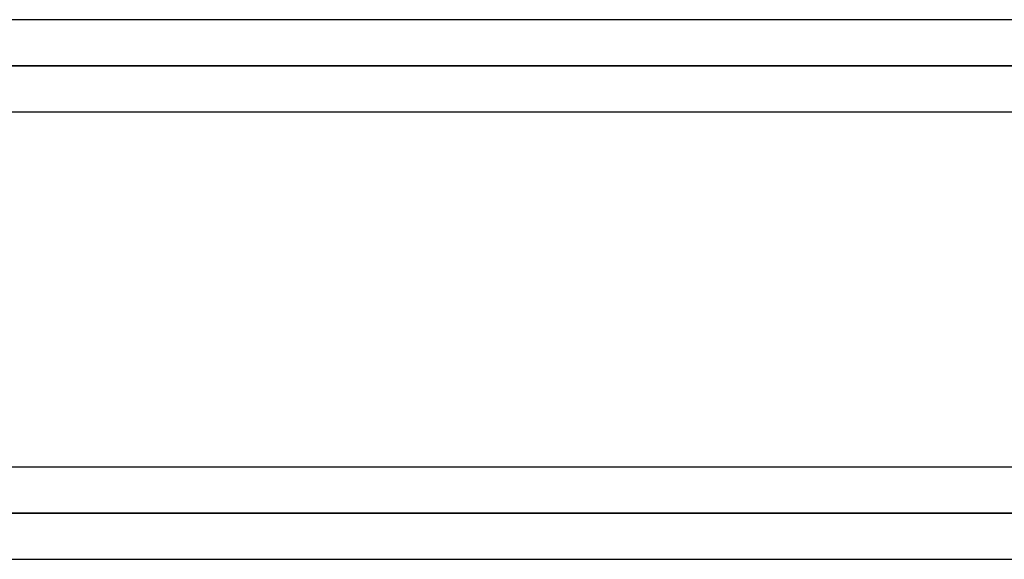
# Model space of a CAD drawing. Header units: millimetres. Extents: x -288 to 288, y -100 to 123.
# Tile 16 of 75: x -151 to -126, y 19 to 32. Entities that reach past the tile are written whole.
import ezdxf

# ---------------------------------------------------------------- set-up
doc = ezdxf.new("R2010")
doc.units = ezdxf.units.MM
doc.layers.add('MAIN-1', color=7, linetype='Continuous')
doc.layers.add('MAIN-2', color=7, linetype='Continuous')

msp = doc.modelspace()

# ---------------------------------------------------------------- linework, layer by layer
at = {"layer": 'MAIN-1'}
for p, q in [((171.054, 32.435), (-171.054, 32.435)), ((171.99, 31.305), (-171.99, 31.305)), ((-170.929, 30.175), (170.929, 30.175)), ((170.929, 21.435), (-170.929, 21.435)), ((171.99, 20.305), (-171.99, 20.305)), ((-170.929, 19.175), (170.929, 19.175))]:
    msp.add_line(p, q, dxfattribs=at)
at = {"layer": 'MAIN-2'}
for p, q in [((-171.99, 31.305), (171.99, 31.305)), ((170.293, 31.305), (-170.293, 31.305)), ((-170.293, 31.305), (170.293, 31.305)), ((-171.99, 20.305), (171.99, 20.305)), ((-62.596, 20.305), (-170.496, 20.305)), ((-170.496, 20.305), (170.496, 20.305))]:
    msp.add_line(p, q, dxfattribs=at)

doc.saveas('drawing.dxf')
